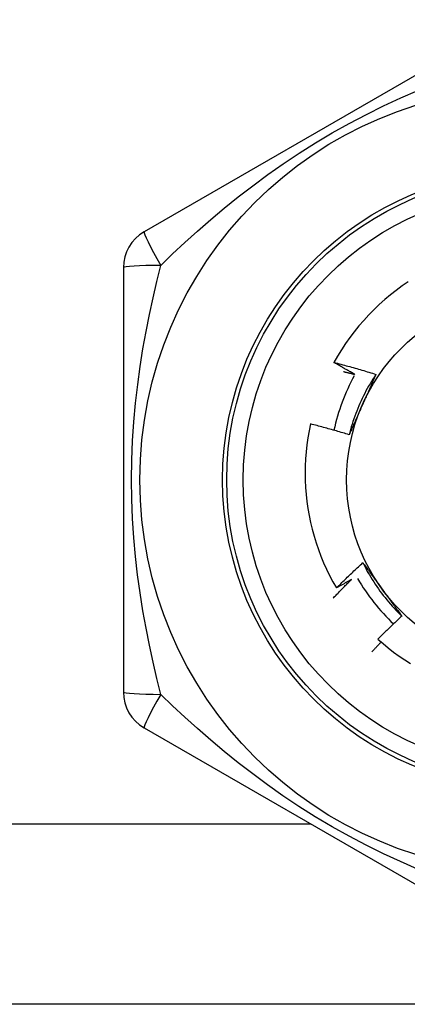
# Model space of a CAD drawing. Header units: inches. Extents: x 6 to 173, y 11 to 93.
# Tile 39 of 214: x 26.745 to 26.929, y 30.253 to 30.722. Entities that reach past the tile are written whole.
import ezdxf

# ---------------------------------------------------------------- set-up
doc = ezdxf.new("R2010")
doc.units = ezdxf.units.IN
doc.header["$MEASUREMENT"] = 0
doc.layers.add('Visible Edges(ANSI)', color=7, linetype='Continuous', lineweight=25)
doc.layers.add('Visible Tangent Edges(ANSI)', color=7, linetype='Continuous', lineweight=25)

msp = doc.modelspace()

# ---------------------------------------------------------------- linework, layer by layer
at = {"layer": 'Visible Edges(ANSI)'}
for p, q in [((26.9790057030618, 30.72207787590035), (26.80380911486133, 30.62092807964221)), ((26.79396641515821, 30.60388014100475), (26.79396642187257, 30.40158053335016)), ((26.80380901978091, 30.38453253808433), (26.97900562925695, 30.28338272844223)), ((28.40284830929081, 30.25273027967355), (25.57484830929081, 30.25273027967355))]:
    msp.add_line(p, q, dxfattribs=at)
at = {"layer": 'Visible Edges(ANSI)', "flags": 128}
for points in [[(26.92964616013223, 30.59713968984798), (26.9267543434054, 30.59514437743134), (26.92392657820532, 30.59305850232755), (26.92116509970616, 30.59088346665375), (26.91847213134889, 30.58862067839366), (26.9158499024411, 30.58627154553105), (26.91330064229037, 30.58383748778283), (26.9108275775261, 30.58132095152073), (26.90843847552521, 30.57872967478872), (26.90613582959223, 30.57606679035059), (26.90392120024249, 30.57333448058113), (26.90179614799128, 30.57053494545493), (26.8997622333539, 30.56767038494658), (26.89782100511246, 30.56474298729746), (26.89597402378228, 30.56175495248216), (26.89422285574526, 30.55870847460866)], [(26.89422285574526, 30.55870847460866), (26.89506234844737, 30.558492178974), (26.89590137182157, 30.55827404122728), (26.89673991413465, 30.5580540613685), (26.89757798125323, 30.55783223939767), (26.8984155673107, 30.55760858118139), (26.89925266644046, 30.55738308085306), (26.90008929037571, 30.55715573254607), (26.90092543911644, 30.55692654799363), (26.90176110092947, 30.55669551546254), (26.90259628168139, 30.5564626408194), (26.9034309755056, 30.55622792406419), (26.90426517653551, 30.55599136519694), (26.90509888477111, 30.55575295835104), (26.9059320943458, 30.55551271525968), (26.90676481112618, 30.55527062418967), (26.90759702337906, 30.55502669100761), (26.90842872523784, 30.55478091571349), (26.90925992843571, 30.55453329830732), (26.91009061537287, 30.5542838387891), (26.91092079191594, 30.55403253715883), (26.91175045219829, 30.5537793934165), (26.91257959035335, 30.55352440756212), (26.91340821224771, 30.55326757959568), (26.91423630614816, 30.55300890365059)], [(26.90421612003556, 30.55298263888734), (26.9037963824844, 30.55321497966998), (26.90337693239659, 30.55344786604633), (26.90295776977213, 30.55368129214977), (26.90253890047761, 30.55391526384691), (26.90212031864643, 30.55414978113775), (26.9017020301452, 30.55438484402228), (26.90128402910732, 30.55462044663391), (26.90086631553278, 30.55485658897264), (26.90044890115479, 30.55509327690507), (26.90003177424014, 30.55533050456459), (26.89961494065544, 30.55556827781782), (26.89919840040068, 30.55580659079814), (26.89878214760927, 30.55604544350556), (26.8983661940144, 30.55628484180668), (26.89795053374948, 30.55652477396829), (26.8975351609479, 30.55676525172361), (26.89712009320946, 30.55700626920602), (26.89670531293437, 30.55724782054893), (26.89629082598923, 30.55748991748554), (26.89587663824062, 30.55773255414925), (26.89546274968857, 30.55797572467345), (26.89504915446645, 30.55821943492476), (26.89463585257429, 30.55846368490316), (26.89422285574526, 30.55870847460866)], [(26.89871566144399, 30.55436320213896), (26.89894518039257, 30.55430726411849), (26.89917467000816, 30.55425118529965), (26.89940413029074, 30.55419496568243), (26.89963356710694, 30.55413861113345), (26.89986296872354, 30.55408212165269), (26.90009234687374, 30.55402549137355), (26.90032169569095, 30.55396872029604), (26.90055101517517, 30.55391182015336), (26.90078030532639, 30.5538547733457), (26.90100956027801, 30.55379759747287), (26.90123879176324, 30.55374028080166), (26.90146799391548, 30.55368282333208), (26.90169716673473, 30.55362523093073), (26.90192631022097, 30.5535675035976), (26.90215542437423, 30.5535096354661), (26.90238450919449, 30.55345162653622), (26.90261356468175, 30.55339348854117), (26.90284259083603, 30.55333520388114), (26.9030715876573, 30.55327679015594), (26.90330055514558, 30.55321823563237), (26.90352948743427, 30.55315954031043), (26.90375839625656, 30.55310071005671), (26.90398727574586, 30.55304174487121), (26.90421612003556, 30.55298263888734)], [(26.91423630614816, 30.55300890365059), (26.91350731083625, 30.55190952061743), (26.91279473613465, 30.55079941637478), (26.91209867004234, 30.5496788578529), (26.91141922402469, 30.54854811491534), (26.91075649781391, 30.54740745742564), (26.91011059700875, 30.54625715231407), (26.9094816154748, 30.54509747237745), (26.90886965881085, 30.54392868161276), (26.90827482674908, 30.54275105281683), (26.90769721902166, 30.54156485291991), (26.90713694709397, 30.54037034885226), (26.9065941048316, 30.53916781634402), (26.90606879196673, 30.53795751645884), (26.90556111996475, 30.53673972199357), (26.90507117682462, 30.53551470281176), (26.90459907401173, 30.53428272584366), (26.90414491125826, 30.53304405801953), (26.90370879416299, 30.5317989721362), (26.90329081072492, 30.53054773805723), (26.90289107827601, 30.52929061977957), (26.90250969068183, 30.52802789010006), (26.90214675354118, 30.52675981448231), (26.90180236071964, 30.52548666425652), (26.90147662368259, 30.52420870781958)], [(26.91423630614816, 30.55300890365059), (26.91397691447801, 30.55241779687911), (26.91371720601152, 30.55182667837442), (26.91345717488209, 30.55123551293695), (26.91319682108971, 30.55064427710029), (26.91293615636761, 30.55005293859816), (26.91267516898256, 30.54946147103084), (26.91241386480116, 30.54886984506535), (26.91215224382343, 30.5482780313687), (26.91189030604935, 30.54768600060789), (26.91162805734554, 30.54709372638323), (26.91136549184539, 30.54650117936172), (26.91110261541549, 30.54590832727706), (26.91083942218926, 30.54531514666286), (26.91057592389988, 30.54472160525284), (26.91031211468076, 30.54412767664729), (26.91004799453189, 30.54353333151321), (26.90978356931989, 30.54293854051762), (26.90951883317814, 30.54234327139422), (26.90925379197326, 30.54174750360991), (26.90898843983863, 30.54115120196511), (26.90872278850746, 30.54055434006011), (26.90845683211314, 30.53995688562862), (26.90819057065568, 30.53935881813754), (26.90792400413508, 30.538760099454)], [(26.90792400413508, 30.538760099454), (26.90765211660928, 30.5381494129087), (26.90738048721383, 30.5375392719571), (26.90710913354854, 30.5369296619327), (26.90683804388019, 30.53632055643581), (26.90656722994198, 30.53571193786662), (26.90629669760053, 30.53510378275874), (26.90602644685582, 30.53449607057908), (26.90575647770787, 30.53388878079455), (26.90548680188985, 30.53328188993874), (26.90521741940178, 30.53267538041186), (26.90494833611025, 30.5320692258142), (26.90467954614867, 30.53146341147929), (26.90441106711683, 30.53085791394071), (26.90414289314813, 30.53025270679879), (26.90387503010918, 30.52964777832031), (26.90360747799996, 30.52904309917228), (26.90334024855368, 30.52843865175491), (26.90307334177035, 30.5278344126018), (26.90280676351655, 30.5272303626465), (26.90254051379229, 30.52662648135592), (26.90227459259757, 30.52602274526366), (26.90200901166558, 30.52541913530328), (26.90174377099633, 30.52481562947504), (26.90147887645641, 30.52421220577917)], [(26.88310809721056, 30.52936339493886), (26.8824297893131, 30.52606036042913), (26.88185404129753, 30.52273787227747), (26.88138143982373, 30.51939830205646), (26.8810125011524, 30.51604401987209), (26.88074781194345, 30.51267739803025), (26.88058791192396, 30.50930080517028), (26.88053334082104, 30.50591661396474), (26.8805845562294, 30.50253160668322), (26.88074134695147, 30.49915426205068), (26.88100332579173, 30.49578707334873), (26.88137008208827, 30.49243249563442), (26.88184122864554, 30.48909298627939), (26.88241636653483, 30.48577100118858), (26.88309508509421, 30.48246899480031), (26.88387699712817, 30.47918942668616), (26.88476169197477, 30.47593475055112), (26.88574879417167, 30.47270742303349), (26.88683788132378, 30.46950990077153), (26.88802856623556, 30.46634463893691), (26.88931995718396, 30.46321526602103), (26.89070817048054, 30.46013144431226), (26.89219139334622, 30.45709662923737), (26.89376828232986, 30.45411298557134), (26.89543752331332, 30.45118268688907)], [(26.90147887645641, 30.52421220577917), (26.9007185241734, 30.52444580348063), (26.89995771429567, 30.5246777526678), (26.89919644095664, 30.52490805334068), (26.89843471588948, 30.52513670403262), (26.89767253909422, 30.52536370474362), (26.89690990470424, 30.52558905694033), (26.89614683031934, 30.52581275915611), (26.89538330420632, 30.52603481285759), (26.89461933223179, 30.52625521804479), (26.89385492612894, 30.52647397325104), (26.89309007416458, 30.52669107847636), (26.89232478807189, 30.52690653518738), (26.89155907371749, 30.52712034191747), (26.89079291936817, 30.52733250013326), (26.89002634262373, 30.52754300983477), (26.88925933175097, 30.52775186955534), (26.8884918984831, 30.52795907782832), (26.8877240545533, 30.52816463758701), (26.88695577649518, 30.52836854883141), (26.88618708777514, 30.52857081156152), (26.88541797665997, 30.52877142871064), (26.88464844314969, 30.52897039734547), (26.88387847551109, 30.52916771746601), (26.88310809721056, 30.52936339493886)], [(26.89543752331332, 30.45118268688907), (26.89595006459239, 30.45169649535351), (26.8964635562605, 30.45220937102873), (26.89697799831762, 30.45272131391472), (26.89749339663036, 30.45323231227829), (26.89800973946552, 30.45374238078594), (26.8985270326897, 30.45425151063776), (26.89904527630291, 30.45475969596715), (26.89956446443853, 30.45526694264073), (26.90008460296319, 30.45577324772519), (26.90060568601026, 30.45627860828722), (26.90112771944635, 30.45678302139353), (26.90165069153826, 30.45728648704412), (26.9021746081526, 30.45778900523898), (26.90269946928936, 30.45829057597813), (26.90322527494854, 30.45879119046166), (26.90375201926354, 30.45929085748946), (26.90427970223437, 30.45978956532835), (26.90480832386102, 30.4602873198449), (26.9053378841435, 30.46078411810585), (26.90586838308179, 30.46127995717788), (26.90639982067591, 30.46177483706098), (26.90693219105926, 30.46226875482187), (26.90746550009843, 30.46276171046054), (26.90799974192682, 30.46325370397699)], [(26.90799974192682, 30.46325370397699), (26.90838195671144, 30.46273351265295), (26.90876403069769, 30.46221303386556), (26.90914597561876, 30.46169225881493), (26.90952782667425, 30.46117116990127), (26.90990960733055, 30.46064975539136), (26.91029134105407, 30.46012799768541), (26.91067305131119, 30.45960588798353), (26.9110547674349, 30.45908341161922), (26.91143651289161, 30.45856055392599), (26.91181831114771, 30.45803730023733), (26.9122001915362, 30.45751363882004), (26.91258217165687, 30.45698955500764), (26.91296429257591, 30.45646503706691), (26.91334656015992, 30.45594007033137), (26.91372901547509, 30.45541464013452), (26.91411167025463, 30.45488873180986), (26.91449456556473, 30.45436233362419), (26.91487771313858, 30.45383543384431), (26.91526114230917, 30.45330801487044), (26.9156448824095, 30.45278006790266), (26.91602895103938, 30.45225157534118), (26.91641338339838, 30.45172251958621), (26.91679819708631, 30.45119289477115), (26.91718341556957, 30.4506626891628)], [(26.90799974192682, 30.46325370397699), (26.90858734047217, 30.46207268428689), (26.90919242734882, 30.46090052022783), (26.90981483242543, 30.45973743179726), (26.9104543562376, 30.45858364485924), (26.91111083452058, 30.45743937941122), (26.9117840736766, 30.45630485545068), (26.9124738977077, 30.45518030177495), (26.91318011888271, 30.4540659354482), (26.91390256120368, 30.4529619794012), (26.91464103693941, 30.45186866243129), (26.91539537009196, 30.45078619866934), (26.91616537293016, 30.4497148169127), (26.91695086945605, 30.44865473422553), (26.91775167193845, 30.44760617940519), (26.9185675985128, 30.44656936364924), (26.91939847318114, 30.44554452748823), (26.9202441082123, 30.44453187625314), (26.92110432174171, 30.4435316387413), (26.92197893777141, 30.44254404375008), (26.92286776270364, 30.44156930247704), (26.92377062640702, 30.44060764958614), (26.92468734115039, 30.43965929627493), (26.92561773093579, 30.43872447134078), (26.92656160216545, 30.43780339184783)], [(26.89385962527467, 30.44628607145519), (26.89421786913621, 30.44666725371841), (26.89457662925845, 30.44704798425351), (26.89493589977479, 30.4474282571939), (26.89529568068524, 30.44780807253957), (26.89565598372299, 30.44818742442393), (26.89601679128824, 30.44856632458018), (26.8963781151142, 30.44894476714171), (26.89673994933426, 30.44932274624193), (26.89710229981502, 30.44970026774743), (26.89746516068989, 30.45007733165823), (26.89782853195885, 30.45045393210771), (26.89819241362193, 30.45083006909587), (26.89855680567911, 30.45120574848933), (26.89892170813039, 30.45158095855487), (26.89928712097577, 30.4519557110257), (26.89965304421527, 30.45232999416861), (26.90001947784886, 30.45270381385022), (26.90038641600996, 30.45307717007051), (26.90075387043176, 30.45345005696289), (26.90112182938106, 30.45382248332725), (26.90149029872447, 30.45419443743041), (26.90185927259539, 30.45456592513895), (26.90222875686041, 30.45493694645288), (26.90259875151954, 30.4553074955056)], [(26.90259875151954, 30.4553074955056), (26.90230225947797, 30.45513251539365), (26.90200560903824, 30.45495780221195), (26.90170878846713, 30.4547833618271), (26.90141180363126, 30.4546091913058), (26.90111465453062, 30.45443529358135), (26.90081733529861, 30.45426166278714), (26.90051985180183, 30.45408830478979), (26.90022220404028, 30.45391521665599), (26.89992439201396, 30.45374239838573), (26.89962641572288, 30.45356985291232), (26.89932827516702, 30.45339758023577), (26.8990299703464, 30.45322557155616), (26.898731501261, 30.4530538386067), (26.89843286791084, 30.45288238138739), (26.89813406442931, 30.45271118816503), (26.89783510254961, 30.45254027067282), (26.89753597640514, 30.45236961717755), (26.89723668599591, 30.45219924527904), (26.89693723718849, 30.45202913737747), (26.89663761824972, 30.45185930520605), (26.89633784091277, 30.45168974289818), (26.89603789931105, 30.45152045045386), (26.89573779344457, 30.45135143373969), (26.89543752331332, 30.45118268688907)], [(26.91718341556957, 30.4506626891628), (26.91757634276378, 30.45012188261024), (26.91796892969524, 30.44958157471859), (26.91836118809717, 30.44904176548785), (26.91875314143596, 30.44850244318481), (26.9191448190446, 30.44796360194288), (26.91953622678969, 30.44742523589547), (26.91992739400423, 30.44688733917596), (26.92031834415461, 30.44634989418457), (26.92070908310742, 30.4458129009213), (26.92109964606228, 30.44527635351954), (26.92149004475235, 30.4447402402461), (26.92188030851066, 30.44420456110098), (26.92227044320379, 30.44366929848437), (26.92266047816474, 30.4431344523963), (26.92305043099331, 30.44260001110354), (26.92344032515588, 30.44206596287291), (26.92383017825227, 30.44153231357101), (26.92422000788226, 30.44099904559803), (26.92460984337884, 30.44046615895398), (26.92499969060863, 30.43993363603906), (26.92538958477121, 30.43940147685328), (26.92577953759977, 30.43886966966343), (26.92616956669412, 30.43833821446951), (26.92655970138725, 30.43780709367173)], [(26.92655970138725, 30.43780709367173), (26.92607733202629, 30.43735867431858), (26.92559578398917, 30.43690941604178), (26.9251150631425, 30.43645931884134), (26.92463515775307, 30.43600838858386), (26.92415607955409, 30.43555661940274), (26.92367782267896, 30.43510401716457), (26.92320039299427, 30.43465058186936), (26.92272379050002, 30.43419631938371), (26.92224800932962, 30.43374121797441), (26.92177305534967, 30.43328528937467), (26.92129893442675, 30.43282853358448), (26.92082563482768, 30.43237095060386), (26.92035316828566, 30.43191254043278), (26.91988152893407, 30.43145330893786), (26.91941071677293, 30.4309932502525), (26.91894073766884, 30.43053237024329), (26.91847159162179, 30.43007066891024), (26.91800327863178, 30.42960815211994), (26.91753579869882, 30.42914480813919), (26.9170691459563, 30.4286806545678), (26.91660333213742, 30.42821567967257), (26.91613835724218, 30.42774988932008), (26.91567421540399, 30.42728328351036), (26.91521090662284, 30.42681586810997)], [(26.91673510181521, 30.4254494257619), (26.91654644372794, 30.42525111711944), (26.91635792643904, 30.42505266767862), (26.91616954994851, 30.42485407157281), (26.91598131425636, 30.42465534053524), (26.91579321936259, 30.42445646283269), (26.91560526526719, 30.42425745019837), (26.91541745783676, 30.42405829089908), (26.91522978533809, 30.42385899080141), (26.91504225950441, 30.42365954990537), (26.9148548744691, 30.42345996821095), (26.91466763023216, 30.42326024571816), (26.91448053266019, 30.423060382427), (26.91429357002, 30.42286037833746), (26.91410675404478, 30.42266023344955), (26.91392007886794, 30.42245994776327), (26.91373354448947, 30.42225952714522), (26.91354715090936, 30.42205895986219), (26.91336090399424, 30.42185825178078), (26.91317479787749, 30.42165740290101), (26.91298883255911, 30.42145641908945), (26.9128030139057, 30.42125528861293), (26.91261733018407, 30.42105402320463), (26.91243179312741, 30.42085261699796), (26.91224640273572, 30.42065106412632)], [(26.91521090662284, 30.42681586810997), (26.91763349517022, 30.42466851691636), (26.92011848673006, 30.42259824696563), (26.92266402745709, 30.42060641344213), (26.92526827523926, 30.4186943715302), (26.92792938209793, 30.41686346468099), (26.93064548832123, 30.41511505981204)]]:
    msp.add_lwpolyline(points, dxfattribs=at)
at = {"layer": 'Visible Edges(ANSI)'}
for centre, radius in [((26.98884830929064, 30.50273027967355), 0.1870078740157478), ((26.98884830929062, 30.50273027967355), 0.137795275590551), ((26.98884830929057, 30.50273027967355), 0.0885826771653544)]:
    msp.add_circle(centre, radius, dxfattribs=at)
for centre, radius, start, end in [((26.81365145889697, 30.60388022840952), 0.0196850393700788, 120.0000000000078, 180), ((26.99040603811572, 30.50542834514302), 0.0984251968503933, 151.5174349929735, 167.7179154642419), ((26.99040603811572, 30.50542834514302), 0.0984251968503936, 210.367100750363, 226.4591223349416), ((26.81365145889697, 30.40158033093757), 0.0196850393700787, 180, 239.9999999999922)]:
    msp.add_arc(centre, radius, start, end, dxfattribs=at)
at = {"layer": 'Visible Tangent Edges(ANSI)'}
msp.add_line((25.57484830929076, 30.33873027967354), (26.88314086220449, 30.33873027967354), dxfattribs=at)
at = {"layer": 'Visible Tangent Edges(ANSI)', "flags": 128}
for points in [[(26.81175048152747, 30.6049800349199), (26.817415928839, 30.61039748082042), (26.82327276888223, 30.61585173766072), (26.82932683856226, 30.62132339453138), (26.83558264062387, 30.62679176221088), (26.84203765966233, 30.63222990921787), (26.84869982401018, 30.63762157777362), (26.85557933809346, 30.64295262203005), (26.86268641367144, 30.64820890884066), (26.87003149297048, 30.65337642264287), (26.87761995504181, 30.65843754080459), (26.88542400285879, 30.66336087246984), (26.89340885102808, 30.66811244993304), (26.90151655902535, 30.67265095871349), (26.90968269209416, 30.6769460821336), (26.91786363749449, 30.68098493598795), (26.9260194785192, 30.68476432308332), (26.93412047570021, 30.6882872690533)], [(26.8117485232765, 30.40048394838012), (26.80988958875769, 30.4080990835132), (26.80809449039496, 30.41589837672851), (26.80638293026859, 30.4238771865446), (26.80477508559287, 30.43202906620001), (26.80329300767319, 30.44033833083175), (26.80195478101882, 30.44880377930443), (26.80077772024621, 30.45742714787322), (26.79977917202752, 30.46621018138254), (26.7989765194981, 30.47515496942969), (26.79838770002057, 30.48425733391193), (26.79802598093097, 30.49347750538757), (26.79790342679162, 30.50276837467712), (26.79802680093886, 30.51205910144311), (26.7983901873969, 30.52127875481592), (26.79898291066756, 30.53038307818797), (26.79978779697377, 30.53933594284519), (26.80078731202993, 30.54811307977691), (26.80196418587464, 30.55672310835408), (26.80330057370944, 30.56516844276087), (26.80477868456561, 30.57345083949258), (26.80638131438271, 30.58157476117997), (26.8080914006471, 30.58954557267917), (26.80988770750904, 30.59735070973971), (26.81174870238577, 30.60497615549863)], [(26.93405347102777, 30.31720194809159), (26.92594762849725, 30.3207285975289), (26.91779938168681, 30.32450591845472), (26.90962640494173, 30.32854453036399), (26.90146566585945, 30.33283834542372), (26.89335630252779, 30.3373784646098), (26.88535793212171, 30.34213889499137), (26.87755107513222, 30.34706592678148), (26.86997770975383, 30.35212108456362), (26.86263982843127, 30.3572851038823), (26.85553722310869, 30.36253936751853), (26.84866566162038, 30.36786556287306), (26.84201481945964, 30.37324923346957), (26.83557414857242, 30.37867605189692), (26.82933268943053, 30.38413210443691), (26.82328225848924, 30.38960068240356), (26.81742185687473, 30.39505813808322), (26.81175085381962, 30.40048047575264)]]:
    msp.add_lwpolyline(points, dxfattribs=at)
at = {"layer": 'Visible Tangent Edges(ANSI)'}
for radius in [0.1476377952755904, 0.1456692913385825]:
    msp.add_circle((26.98884830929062, 30.50273027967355), radius, dxfattribs=at)
for centre, major_axis, ratio, start_param, end_param in [((26.81365145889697, 30.60388022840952), (-0.0098425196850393, 0.017047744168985), 0.0560536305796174, 1.975854e-10, 1.474011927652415), ((26.81365145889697, 30.60388022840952), (-0.0196850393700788, 7e-16), 0.0560536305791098, 4.809173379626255, 6.283185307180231), ((26.81365145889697, 30.40158033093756), (-0.0196850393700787, 1e-16), 0.0560536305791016, 3.834918e-10, 1.474011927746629), ((26.81365145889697, 30.40158033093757), (-0.0098425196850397, -0.0170477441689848), 0.0560536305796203, 4.809173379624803, 6.283185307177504)]:
    msp.add_ellipse(centre, major_axis=major_axis, ratio=ratio, start_param=start_param, end_param=end_param, dxfattribs=at)

doc.saveas('drawing.dxf')
